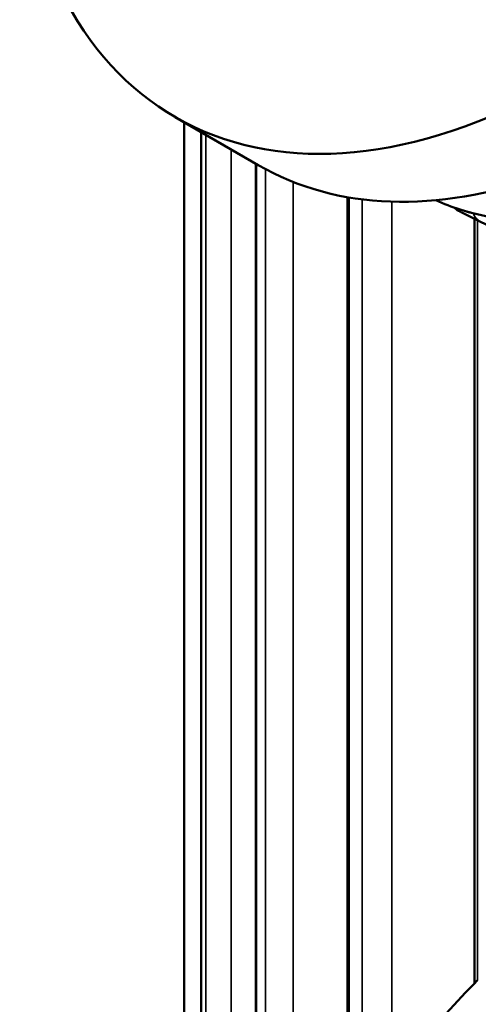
# Model space of a CAD drawing. Header units: millimetres. Extents: x 38 to 2514, y 38 to 1622.
# Tile 6 of 256: x 591 to 602, y 292 to 317. Entities that reach past the tile are written whole.
import ezdxf

# ---------------------------------------------------------------- set-up
doc = ezdxf.new("R2010")
doc.units = ezdxf.units.MM
doc.header["$LTSCALE"] = 7.692308
doc.layers.add('Visible (ISO)', color=7, linetype='Continuous', lineweight=50)
doc.layers.add('Visible Narrow (ISO)', color=7, linetype='Continuous', lineweight=35)

msp = doc.modelspace()

# ---------------------------------------------------------------- linework, layer by layer
at = {"layer": 'Visible (ISO)'}
for p, q in [((596.8411, 313.2928), (594.7198, 314.5175)), ((594.9495, 274.1934), (594.9495, 314.3849)), ((595.3821, 314.1351), (595.3821, 280.1768)), ((596.7793, 313.3285), (596.7793, 284.4203)), ((599.1187, 312.4744), (599.1187, 288.5229)), ((604.0287, 311.0978), (602.0681, 312.0678)), ((602.3604, 311.9232), (602.3604, 292.4149))]:
    msp.add_line(p, q, dxfattribs=at)
for centre, major_axis, start_param, end_param in [((604.7198, 331.838), (-10, -17.3205), 5.6532622, 8.6393798), ((606.8411, 330.6133), (-10, -17.3205), 0, 2.3561945), ((652.4495, 274.1934), (-57.5, 0), 3.1133046, 6.3114734), ((652.4495, 274.0709), (-57.35, 0), 3.1644834, 6.2602946), ((652.4495, 272.3154), (57.5, 0), 0, 3.1415927), ((652.4495, 276.1121), (-57.5, 0), 5.7670945, 5.8829782)]:
    msp.add_ellipse(centre, major_axis=major_axis, ratio=0.5773503, start_param=start_param, end_param=end_param, dxfattribs=at)
for points, knots in [([(605.7632, 312.0884), (605.4297, 312.0124), (605.0997, 311.9563), (604.447, 311.8843), (604.1243, 311.8687), (603.4913, 311.8795), (603.1811, 311.9058), (602.5761, 312.0007), (602.2813, 312.0693), (601.7816, 312.2262), (601.5725, 312.3053), (601.3695, 312.3961)], [5.00640059, 5.00640059, 5.00640059, 5.00640059, 5.09676277, 5.09676277, 5.18775227, 5.18775227, 5.27874177, 5.27874177, 5.36973126, 5.36973126, 5.43805522, 5.43805522, 5.43805522, 5.43805522]), ([(601.9356, 312.1356), (601.9092, 312.1495), (601.8849, 312.168), (601.8591, 312.1952), (601.854, 312.2011), (601.8491, 312.2071)], [0.000002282, 0.000002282, 0.000002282, 0.000002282, 0.008978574, 0.008978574, 0.011301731, 0.011301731, 0.011301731, 0.011301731]), ([(601.9356, 312.1356), (601.9443, 312.131), (601.9531, 312.1264), (601.9707, 312.1172), (601.9795, 312.1126), (601.9972, 312.1035), (602.006, 312.099), (602.0237, 312.09), (602.0326, 312.0855), (602.0503, 312.0766), (602.0592, 312.0722), (602.0681, 312.0678)], [2.377723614, 2.377723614, 2.377723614, 2.377723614, 2.380831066, 2.380831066, 2.383938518, 2.383938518, 2.38704597, 2.38704597, 2.390153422, 2.390153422, 2.393260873, 2.393260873, 2.393260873, 2.393260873])]:
    msp.add_open_spline(points, degree=3, knots=knots, dxfattribs=at)
at = {"layer": 'Visible Narrow (ISO)'}
for p, q in [((594.9513, 314.3839), (594.9511, 276.3614)), ((595.3868, 314.1324), (595.3867, 280.1981)), ((595.4995, 314.0673), (595.4994, 280.6923)), ((596.1439, 313.6953), (596.1439, 282.8435)), ((596.7987, 313.3172), (596.7986, 284.4633)), ((597.0222, 313.1919), (597.0221, 284.9448)), ((597.7283, 312.8643), (597.7283, 286.3076)), ((599.1628, 312.4668), (599.1627, 288.5857)), ((599.4932, 312.4183), (599.4931, 289.0462)), ((600.2491, 312.36), (600.2491, 290.0329)), ((602.4387, 311.8845), (602.4386, 292.4946))]:
    msp.add_line(p, q, dxfattribs=at)
for centre, major_axis, ratio, start_param, end_param in [((608.8997, 326.567), (-8.0335, -13.9145), 0.5773503, 0.0608883, 0.4874944), ((602.0763, 312.4005), (0.1417, 0.2644), 0.7990313, 2.7348994, 3.1461872), ((609.7582, 326.0714), (-7.9917, -13.8421), 0.5773503, 0.0370664, 0.0832029), ((602.5833, 312.1661), (0.1081, 0.2799), 0.8307464, 2.2371883, 3.0673257)]:
    msp.add_ellipse(centre, major_axis=major_axis, ratio=ratio, start_param=start_param, end_param=end_param, dxfattribs=at)

doc.saveas('drawing.dxf')
